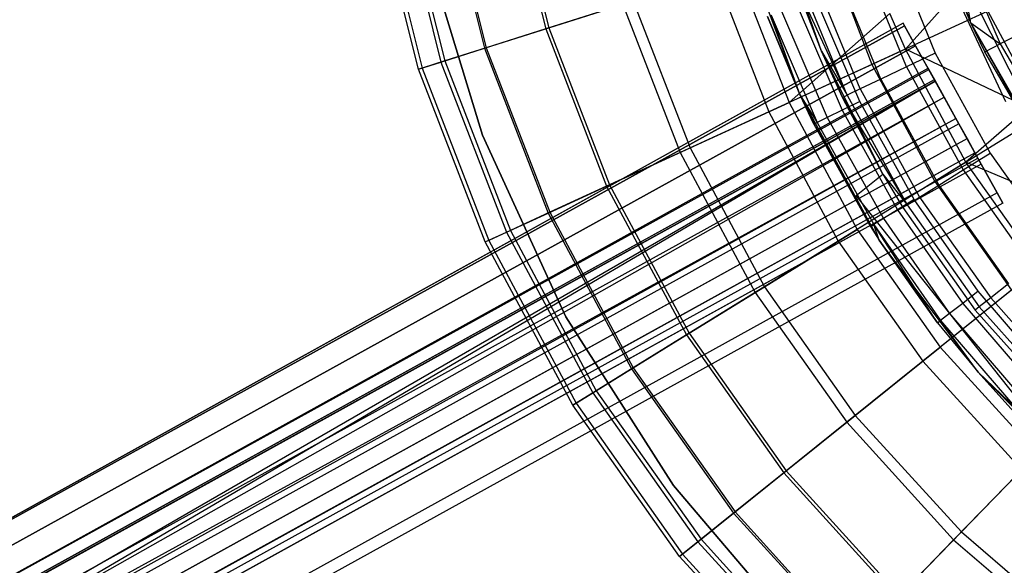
# Model space of a CAD drawing. Extents: x 0.1 to 26.5, y -19.1 to 0.
# Tile 45 of 256: x 9.7 to 11.7, y -13.6 to -12.6. Entities that reach past the tile are written whole.
import ezdxf

# ---------------------------------------------------------------- set-up
doc = ezdxf.new("R2010")
doc.units = 0
doc.header["$LTSCALE"] = 2.54
doc.layers.get('0').update_dxf_attribs({"linetype": 'CONTINUOUS'})

# ---------------------------------------------------------------- blocks, each defined once
blk = doc.blocks.new('7777_STL')
at = {"color": 0}
for p, q in [((10.6926, -12.2656, 36.3288), (10.7723, -12.5839, 36.3288)), ((10.6926, -12.2656, 36.3288), (10.7723, -12.5839, 36.3288)), ((10.6986, -12.2645, 33.7595), (10.7782, -12.5821, 33.7595)), ((10.6986, -12.2645, 33.7595), (10.7782, -12.5821, 33.7595)), ((10.5696, -12.2884, 34.1786), (10.6531, -12.6217, 34.1786)), ((10.5696, -12.2884, 34.1786), (10.6531, -12.6217, 34.1786)), ((10.5731, -12.2878, 36.0218), (10.6565, -12.6206, 36.0218)), ((10.5731, -12.2878, 36.0218), (10.6565, -12.6206, 36.0218)), ((11.5986, -12.5725, 31.7521), (11.489, -12.2713, 31.7521)), ((11.5986, -12.5725, 31.7521), (11.489, -12.2713, 31.7521)), ((10.4822, -12.3047, 34.6087), (10.5684, -12.6486, 34.6087)), ((10.4822, -12.3047, 34.6087), (10.5684, -12.6486, 34.6087)), ((10.4901, -12.3032, 35.7026), (10.576, -12.6462, 35.7026)), ((10.4901, -12.3032, 35.7026), (10.576, -12.6462, 35.7026)), ((10.5248, -12.6624, 35.0456), (10.4373, -12.313, 35.0456)), ((10.5248, -12.6624, 35.0456), (10.4373, -12.313, 35.0456)), ((10.4446, -12.3117, 35.3757), (10.5319, -12.6602, 35.3757)), ((10.4446, -12.3117, 35.3757), (10.5319, -12.6602, 35.3757)), ((11.3084, -12.6272, 28.8742), (11.2195, -12.3751, 28.8742)), ((11.3084, -12.6272, 28.8742), (11.2195, -12.3751, 28.8742)), ((10.5359, -12.4183, 28.8742), (10.6489, -12.7905, 28.8742)), ((10.6489, -12.7905, 28.4742), (10.5359, -12.4183, 28.4742)), ((10.5359, -12.4183, 28.8742), (10.6489, -12.7905, 28.8742)), ((10.6489, -12.7905, 28.4742), (10.5359, -12.4183, 28.4742)), ((11.2665, -12.713, 28.3783), (11.1543, -12.4122, 28.3783)), ((11.2665, -12.713, 28.3783), (11.1543, -12.4122, 28.3783)), ((11.3133, -12.4124, 37.1352), (11.4064, -12.6534, 37.1352)), ((11.3133, -12.4124, 37.1352), (11.4064, -12.6534, 37.1352)), ((11.5986, -12.5725, 27.2532), (11.5687, -12.4113, 27.0443)), ((11.5687, -12.4113, 27.0443), (11.6558, -12.6132, 27.0443)), ((11.5986, -12.5725, 27.2532), (11.5687, -12.4113, 27.0443)), ((11.5687, -12.4113, 27.0443), (11.6558, -12.6132, 27.0443)), ((11.4452, -12.4261, 29.6742), (11.5295, -12.6311, 29.6742)), ((11.4452, -12.4261, 29.6742), (11.5295, -12.6311, 29.6742)), ((11.5296, -12.4334, 28.4742), (11.666, -12.7254, 28.4742)), ((11.5296, -12.4334, 28.4742), (11.666, -12.7254, 28.4742)), ((11.5296, -12.4334, 29.6742), (11.666, -12.7254, 29.6742)), ((11.5296, -12.4334, 29.6742), (11.666, -12.7254, 29.6742)), ((11.5986, -12.5725, 27.2532), (11.5369, -12.4228, 27.2532)), ((11.5986, -12.5725, 31.7521), (11.5369, -12.4228, 27.2532)), ((11.5986, -12.5725, 27.2532), (11.5369, -12.4228, 27.2532)), ((11.5986, -12.5725, 31.7521), (11.5369, -12.4228, 27.2532)), ((11.4737, -12.6578, 29.6644), (11.3868, -12.4463, 29.6644)), ((11.4737, -12.6578, 29.6644), (11.3868, -12.4463, 29.6644)), ((11.103, -12.4791, 36.8894), (11.2059, -12.7453, 36.8894)), ((11.103, -12.4791, 36.8894), (11.2059, -12.7453, 36.8894)), ((11.1441, -12.466, 32.9707), (11.2451, -12.7274, 32.9707)), ((11.1441, -12.466, 32.9707), (11.2451, -12.7274, 32.9707)), ((11.3835, -12.7009, 29.5918), (11.2923, -12.4791, 29.5918)), ((11.3835, -12.7009, 29.5918), (11.2923, -12.4791, 29.5918)), ((11.4234, -12.6819, 29.636), (11.3341, -12.4646, 29.636)), ((11.4234, -12.6819, 29.636), (11.3341, -12.4646, 29.636)), ((11.3084, -12.6272, 28.8742), (11.2562, -12.4916, 29.4742)), ((11.3084, -12.6272, 28.8742), (11.2562, -12.4916, 29.4742)), ((11.3084, -12.6272, 29.4742), (11.2562, -12.4916, 29.4742)), ((11.2562, -12.4916, 29.4742), (11.3579, -12.7132, 29.536)), ((11.3084, -12.6272, 29.4742), (11.2562, -12.4916, 29.4742)), ((11.2562, -12.4916, 29.4742), (11.3579, -12.7132, 29.536)), ((11.3579, -12.7132, 29.536), (11.2655, -12.4884, 29.536)), ((11.3579, -12.7132, 29.536), (11.2655, -12.4884, 29.536)), ((11.5878, -12.4936, 32.37), (11.4713, -12.6236, 32.6088)), ((11.5878, -12.4936, 32.37), (11.4713, -12.6236, 32.6088)), ((11.5878, -12.4936, 32.37), (11.7103, -12.7372, 32.37)), ((11.5878, -12.4936, 32.37), (11.7103, -12.7372, 32.37)), ((10.9219, -12.5365, 36.6194), (10.7723, -12.5839, 36.3288)), ((10.9219, -12.5365, 36.6194), (10.7723, -12.5839, 36.3288)), ((10.7782, -12.5821, 33.7595), (10.9424, -12.53, 33.3555)), ((10.7782, -12.5821, 33.7595), (10.9424, -12.53, 33.3555)), ((10.9219, -12.5365, 36.6194), (11.0332, -12.8246, 36.6194)), ((10.9219, -12.5365, 36.6194), (11.0332, -12.8246, 36.6194)), ((10.9424, -12.53, 33.3555), (11.0528, -12.8156, 33.3555)), ((10.9424, -12.53, 33.3555), (11.0528, -12.8156, 33.3555)), ((11.3828, -12.7252, 25.3783), (11.297, -12.525, 25.3783)), ((11.3828, -12.7252, 25.3783), (11.297, -12.525, 25.3783)), ((11.2307, -12.5496, 25.4076), (11.3194, -12.7563, 25.4076)), ((11.2307, -12.5496, 25.4076), (11.3194, -12.7563, 25.4076)), ((11.4411, -12.5544, 32.6088), (11.2451, -12.7274, 32.9707)), ((11.4411, -12.5544, 32.6088), (11.2451, -12.7274, 32.9707)), ((11.2611, -12.5383, 25.386), (11.3485, -12.742, 25.386)), ((11.2611, -12.5383, 25.386), (11.3485, -12.742, 25.386)), ((11.6317, -12.5499, 37.3532), (11.4064, -12.6534, 37.1352)), ((11.6317, -12.5499, 37.3532), (11.4064, -12.6534, 37.1352)), ((11.4713, -12.6236, 32.6088), (11.4411, -12.5544, 32.6088)), ((11.4713, -12.6236, 32.6088), (11.4411, -12.5544, 32.6088)), ((11.6317, -12.5499, 37.3532), (11.7393, -12.7507, 37.3532)), ((11.6317, -12.5499, 37.3532), (11.7393, -12.7507, 37.3532)), ((11.467, -12.5727, 28.1833), (8.2243, -14.3721, 28.231)), ((11.467, -12.5727, 28.1833), (8.2243, -14.3721, 28.231)), ((11.467, -12.5727, 28.1833), (8.2399, -14.3636, 28.1353)), ((11.467, -12.5727, 28.1833), (8.2399, -14.3636, 28.1353)), ((11.2665, -12.713, 28.3783), (11.2032, -12.5598, 25.4783)), ((11.2032, -12.5598, 25.4783), (11.2665, -12.713, 25.4783)), ((11.2665, -12.713, 28.3783), (11.2032, -12.5598, 25.4783)), ((11.2032, -12.5598, 25.4783), (11.2665, -12.713, 25.4783)), ((11.2665, -12.713, 25.4783), (11.2103, -12.5571, 25.4401)), ((11.2103, -12.5571, 25.4401), (11.2999, -12.7659, 25.4401)), ((11.2665, -12.713, 25.4783), (11.2103, -12.5571, 25.4401)), ((11.2103, -12.5571, 25.4401), (11.2999, -12.7659, 25.4401)), ((11.4698, -12.5778, 28.1354), (11.467, -12.5727, 28.1833)), ((11.467, -12.5727, 28.1833), (11.4698, -12.5778, 28.2311)), ((11.467, -12.5727, 28.1833), (11.4698, -12.5778, 28.2311)), ((11.4698, -12.5778, 28.1354), (11.467, -12.5727, 28.1833)), ((11.6256, -12.6284, 27.2532), (11.5986, -12.5725, 27.2532)), ((11.5986, -12.5725, 27.2532), (11.6558, -12.6132, 27.0443)), ((11.5986, -12.5725, 27.2532), (11.6558, -12.6132, 27.0443)), ((11.6256, -12.6284, 27.2532), (11.5986, -12.5725, 27.2532)), ((11.6256, -12.6284, 27.2532), (11.5986, -12.5725, 31.7521)), ((11.5986, -12.5725, 31.7521), (11.5986, -12.5725, 27.2532)), ((11.6256, -12.6284, 27.2532), (11.5986, -12.5725, 31.7521)), ((11.738, -12.822, 27.2532), (11.5986, -12.5725, 31.7521)), ((11.738, -12.822, 27.2532), (11.5986, -12.5725, 31.7521)), ((11.7575, -12.8509, 31.7521), (11.5986, -12.5725, 31.7521)), ((11.5986, -12.5725, 31.7521), (11.5986, -12.5725, 27.2532)), ((11.7575, -12.8509, 31.7521), (11.5986, -12.5725, 31.7521)), ((11.4698, -12.5778, 28.2311), (8.2243, -14.3721, 28.231)), ((11.4698, -12.5778, 28.2311), (8.2243, -14.3721, 28.231)), ((8.2399, -14.3636, 28.1353), (11.4698, -12.5778, 28.1354)), ((8.2399, -14.3636, 28.1353), (11.4698, -12.5778, 28.1354)), ((10.6531, -12.6217, 34.1786), (10.7782, -12.5821, 33.7595)), ((10.6531, -12.6217, 34.1786), (10.7782, -12.5821, 33.7595)), ((10.7723, -12.5839, 36.3288), (10.6565, -12.6206, 36.0218)), ((10.7723, -12.5839, 36.3288), (10.6565, -12.6206, 36.0218)), ((10.7723, -12.5839, 36.3288), (10.8906, -12.89, 36.3288)), ((10.7723, -12.5839, 36.3288), (10.8906, -12.89, 36.3288)), ((10.7782, -12.5821, 33.7595), (10.8962, -12.8875, 33.7595)), ((10.7782, -12.5821, 33.7595), (10.8962, -12.8875, 33.7595)), ((11.4913, -12.6167, 28.0507), (11.4698, -12.5778, 28.1354)), ((11.4698, -12.5778, 28.2311), (11.4913, -12.6167, 28.3159)), ((11.4698, -12.5778, 28.2311), (11.4913, -12.6167, 28.3159)), ((11.4913, -12.6167, 28.0507), (11.4698, -12.5778, 28.1354)), ((11.7066, -12.5876, 26.8404), (11.6558, -12.6132, 27.0443)), ((11.7066, -12.5876, 26.8404), (11.6558, -12.6132, 27.0443)), ((11.6256, -12.6284, 27.2532), (11.6558, -12.6132, 27.0443)), ((11.6256, -12.6284, 27.2532), (11.6558, -12.6132, 27.0443)), ((11.6558, -12.6132, 27.0443), (11.7662, -12.8033, 27.0443)), ((11.6558, -12.6132, 27.0443), (11.7662, -12.8033, 27.0443)), ((11.4913, -12.6167, 28.3159), (8.232, -14.4186, 28.3158)), ((11.4913, -12.6167, 28.3159), (8.232, -14.4186, 28.3158)), ((8.2751, -14.3951, 28.0505), (11.4913, -12.6167, 28.0507)), ((8.2751, -14.3951, 28.0505), (11.4913, -12.6167, 28.0507)), ((10.5684, -12.6486, 34.6087), (10.6531, -12.6217, 34.1786)), ((10.5684, -12.6486, 34.6087), (10.6531, -12.6217, 34.1786)), ((10.6565, -12.6206, 36.0218), (10.576, -12.6462, 35.7026)), ((10.6565, -12.6206, 36.0218), (10.576, -12.6462, 35.7026)), ((10.6531, -12.6217, 34.1786), (10.7769, -12.9422, 34.1786)), ((10.6531, -12.6217, 34.1786), (10.7769, -12.9422, 34.1786)), ((10.6565, -12.6206, 36.0218), (10.7801, -12.9407, 36.0218)), ((10.6565, -12.6206, 36.0218), (10.7801, -12.9407, 36.0218)), ((11.4713, -12.6236, 32.6088), (11.2451, -12.7274, 32.9707)), ((11.4713, -12.6236, 32.6088), (11.2451, -12.7274, 32.9707)), ((11.4276, -12.8665, 28.8742), (11.3084, -12.6272, 28.8742)), ((11.3084, -12.6272, 28.8742), (11.3084, -12.6272, 29.4742)), ((11.3084, -12.6272, 28.8742), (11.3084, -12.6272, 29.4742)), ((11.3084, -12.6272, 28.8742), (11.349, -12.7174, 29.4742)), ((11.349, -12.7174, 29.4742), (11.3084, -12.6272, 29.4742)), ((11.3084, -12.6272, 28.8742), (11.349, -12.7174, 29.4742)), ((11.4276, -12.8665, 28.8742), (11.3084, -12.6272, 28.8742)), ((11.3084, -12.6272, 29.4742), (11.3579, -12.7132, 29.536)), ((11.3084, -12.6272, 29.4742), (11.3579, -12.7132, 29.536)), ((11.349, -12.7174, 29.4742), (11.3084, -12.6272, 29.4742)), ((11.5891, -12.8435, 32.6088), (11.4713, -12.6236, 32.6088)), ((11.7103, -12.7372, 32.37), (11.4713, -12.6236, 32.6088)), ((11.5891, -12.8435, 32.6088), (11.4713, -12.6236, 32.6088)), ((11.7103, -12.7372, 32.37), (11.4713, -12.6236, 32.6088)), ((11.5295, -12.6311, 29.6742), (11.4737, -12.6578, 29.6644)), ((11.5295, -12.6311, 29.6742), (11.4737, -12.6578, 29.6644)), ((11.5295, -12.6857, 27.9963), (11.4913, -12.6167, 28.0507)), ((11.4913, -12.6167, 28.3159), (11.5295, -12.6857, 28.3703)), ((11.4913, -12.6167, 28.3159), (11.5295, -12.6857, 28.3703)), ((11.5295, -12.6857, 27.9963), (11.4913, -12.6167, 28.0507)), ((11.5295, -12.6311, 29.6742), (11.6362, -12.8255, 29.6742)), ((11.5295, -12.6311, 29.6742), (11.6362, -12.8255, 29.6742)), ((11.738, -12.822, 27.2532), (11.6256, -12.6284, 27.2532)), ((11.738, -12.822, 27.2532), (11.6256, -12.6284, 27.2532)), ((10.5248, -12.6624, 35.0456), (10.5684, -12.6486, 34.6087)), ((10.5248, -12.6624, 35.0456), (10.5684, -12.6486, 34.6087)), ((10.576, -12.6462, 35.7026), (10.5319, -12.6602, 35.3757)), ((10.576, -12.6462, 35.7026), (10.5319, -12.6602, 35.3757)), ((10.5684, -12.6486, 34.6087), (10.6961, -12.9793, 34.6087)), ((10.5684, -12.6486, 34.6087), (10.6961, -12.9793, 34.6087)), ((10.576, -12.6462, 35.7026), (10.7034, -12.976, 35.7026)), ((10.576, -12.6462, 35.7026), (10.7034, -12.976, 35.7026)), ((8.275, -14.4551, 28.2071), (11.5154, -12.6602, 28.1833)), ((8.275, -14.4551, 28.2071), (11.5154, -12.6602, 28.1833)), ((8.275, -14.4551, 28.2071), (11.5168, -12.6628, 28.2072)), ((8.275, -14.4551, 28.2071), (11.5168, -12.6628, 28.2072)), ((8.2828, -14.4508, 28.1593), (11.5154, -12.6602, 28.1833)), ((8.2828, -14.4508, 28.1593), (11.5154, -12.6602, 28.1833)), ((8.2828, -14.4508, 28.1593), (11.5168, -12.6628, 28.1593)), ((8.2828, -14.4508, 28.1593), (11.5168, -12.6628, 28.1593)), ((10.5319, -12.6602, 35.3757), (10.5248, -12.6624, 35.0456)), ((10.5319, -12.6602, 35.3757), (10.5248, -12.6624, 35.0456)), ((10.6546, -12.9983, 35.0456), (10.5248, -12.6624, 35.0456)), ((10.6546, -12.9983, 35.0456), (10.5248, -12.6624, 35.0456)), ((10.5319, -12.6602, 35.3757), (10.6613, -12.9953, 35.3757)), ((10.5319, -12.6602, 35.3757), (10.6613, -12.9953, 35.3757)), ((11.4064, -12.6534, 37.1352), (11.2059, -12.7453, 36.8894)), ((11.4064, -12.6534, 37.1352), (11.2059, -12.7453, 36.8894)), ((11.4064, -12.6534, 37.1352), (11.5283, -12.8811, 37.1352)), ((11.4064, -12.6534, 37.1352), (11.5283, -12.8811, 37.1352)), ((11.4737, -12.6578, 29.6644), (11.4234, -12.6819, 29.636)), ((11.4737, -12.6578, 29.6644), (11.4234, -12.6819, 29.636)), ((11.4737, -12.6578, 29.6644), (11.5838, -12.8582, 29.6644)), ((11.4737, -12.6578, 29.6644), (11.5838, -12.8582, 29.6644)), ((11.5168, -12.6628, 28.2072), (11.5154, -12.6602, 28.1833)), ((11.5154, -12.6602, 28.1833), (11.5168, -12.6628, 28.1593)), ((11.5168, -12.6628, 28.2072), (11.5154, -12.6602, 28.1833)), ((11.5154, -12.6602, 28.1833), (11.5168, -12.6628, 28.1593)), ((11.5276, -12.6822, 28.2496), (11.5168, -12.6628, 28.2072)), ((11.5168, -12.6628, 28.1593), (11.5276, -12.6822, 28.117)), ((11.5276, -12.6822, 28.2496), (11.5168, -12.6628, 28.2072)), ((11.5168, -12.6628, 28.1593), (11.5276, -12.6822, 28.117)), ((11.5295, -12.6857, 28.3703), (8.2612, -14.4925, 28.3702)), ((11.5295, -12.6857, 28.3703), (8.2612, -14.4925, 28.3702)), ((8.2789, -14.4783, 28.2495), (11.5276, -12.6822, 28.2496)), ((8.2789, -14.4783, 28.2495), (11.5276, -12.6822, 28.2496)), ((8.3004, -14.4665, 28.1169), (11.5276, -12.6822, 28.117)), ((8.3004, -14.4665, 28.1169), (11.5276, -12.6822, 28.117)), ((8.3219, -14.4592, 27.9962), (11.5295, -12.6857, 27.9963)), ((8.3219, -14.4592, 27.9962), (11.5295, -12.6857, 27.9963)), ((8.3571, -14.5184, 27.9833), (11.5295, -12.6857, 27.9963)), ((8.3571, -14.5184, 27.9833), (11.5295, -12.6857, 27.9963)), ((11.5295, -12.6857, 27.9963), (8.3695, -14.5415, 27.9848)), ((11.5295, -12.6857, 27.9963), (8.3695, -14.5415, 27.9848)), ((11.4234, -12.6819, 29.636), (11.3835, -12.7009, 29.5918)), ((11.4234, -12.6819, 29.636), (11.3835, -12.7009, 29.5918)), ((11.4234, -12.6819, 29.636), (11.5365, -12.8878, 29.636)), ((11.4234, -12.6819, 29.636), (11.5365, -12.8878, 29.636)), ((11.5466, -12.7167, 28.2768), (11.5276, -12.6822, 28.2496)), ((11.5276, -12.6822, 28.117), (11.5466, -12.7167, 28.0898)), ((11.5466, -12.7167, 28.2768), (11.5276, -12.6822, 28.2496)), ((11.5276, -12.6822, 28.117), (11.5466, -12.7167, 28.0898)), ((11.5754, -12.7688, 27.9847), (11.5295, -12.6857, 27.9963)), ((11.5295, -12.6857, 28.3703), (11.5754, -12.7688, 28.3818)), ((11.5754, -12.7688, 27.9847), (11.5295, -12.6857, 27.9963)), ((11.5295, -12.6857, 28.3703), (11.5754, -12.7688, 28.3818)), ((11.3835, -12.7009, 29.5918), (11.3579, -12.7132, 29.536)), ((11.3835, -12.7009, 29.5918), (11.3579, -12.7132, 29.536)), ((11.3835, -12.7009, 29.5918), (11.4989, -12.9112, 29.5918)), ((11.3835, -12.7009, 29.5918), (11.4989, -12.9112, 29.5918)), ((8.2935, -14.5152, 28.2768), (11.5466, -12.7167, 28.2768)), ((8.2935, -14.5152, 28.2768), (11.5466, -12.7167, 28.2768)), ((8.31, -14.5478, 28.2833), (11.5466, -12.7167, 28.2768)), ((8.31, -14.5478, 28.2833), (11.5466, -12.7167, 28.2768)), ((8.3238, -14.4986, 28.0898), (11.5466, -12.7167, 28.0898)), ((8.3238, -14.4986, 28.0898), (11.5466, -12.7167, 28.0898)), ((11.0528, -12.8156, 33.3555), (11.2451, -12.7274, 32.9707)), ((11.0528, -12.8156, 33.3555), (11.2451, -12.7274, 32.9707)), ((11.2451, -12.7274, 32.9707), (11.3774, -12.9743, 32.9707)), ((11.2451, -12.7274, 32.9707), (11.3774, -12.9743, 32.9707)), ((11.2665, -12.713, 25.4783), (11.2665, -12.713, 28.3783)), ((11.2665, -12.713, 25.4783), (11.2931, -12.7692, 25.4783)), ((11.2931, -12.7692, 25.4783), (11.2665, -12.713, 28.3783)), ((11.2665, -12.713, 25.4783), (11.2665, -12.713, 28.3783)), ((11.2931, -12.7692, 25.4783), (11.2665, -12.713, 28.3783)), ((11.4037, -12.9685, 25.4783), (11.2665, -12.713, 28.3783)), ((11.4037, -12.9685, 25.4783), (11.2665, -12.713, 28.3783)), ((11.4203, -12.9948, 28.3783), (11.2665, -12.713, 28.3783)), ((11.4203, -12.9948, 28.3783), (11.2665, -12.713, 28.3783)), ((11.2665, -12.713, 25.4783), (11.2931, -12.7692, 25.4783)), ((11.2665, -12.713, 25.4783), (11.2999, -12.7659, 25.4401)), ((11.2665, -12.713, 25.4783), (11.2999, -12.7659, 25.4401)), ((11.3828, -12.7252, 25.3783), (11.3485, -12.742, 25.386)), ((11.3828, -12.7252, 25.3783), (11.3485, -12.742, 25.386)), ((11.349, -12.7174, 29.4742), (11.3579, -12.7132, 29.536)), ((11.349, -12.7174, 29.4742), (11.3579, -12.7132, 29.536)), ((11.4276, -12.8665, 28.8742), (11.349, -12.7174, 29.4742)), ((11.4276, -12.8665, 28.8742), (11.349, -12.7174, 29.4742)), ((11.4276, -12.8665, 29.4742), (11.349, -12.7174, 29.4742)), ((11.349, -12.7174, 29.4742), (11.4748, -12.9262, 29.536)), ((11.349, -12.7174, 29.4742), (11.4748, -12.9262, 29.536)), ((11.4276, -12.8665, 29.4742), (11.349, -12.7174, 29.4742)), ((11.3579, -12.7132, 29.536), (11.4748, -12.9262, 29.536)), ((11.3579, -12.7132, 29.536), (11.4748, -12.9262, 29.536)), ((11.4885, -12.9156, 25.3783), (11.3828, -12.7252, 25.3783)), ((11.4885, -12.9156, 25.3783), (11.3828, -12.7252, 25.3783)), ((11.5696, -12.7583, 28.2826), (11.5466, -12.7167, 28.2768)), ((11.5466, -12.7167, 28.0898), (11.5696, -12.7583, 28.084)), ((11.5466, -12.7167, 28.0898), (11.5696, -12.7583, 28.084)), ((11.5696, -12.7583, 28.2826), (11.5466, -12.7167, 28.2768)), ((11.2059, -12.7453, 36.8894), (11.0332, -12.8246, 36.6194)), ((11.2059, -12.7453, 36.8894), (11.0332, -12.8246, 36.6194)), ((11.2059, -12.7453, 36.8894), (11.3407, -12.997, 36.8894)), ((11.2059, -12.7453, 36.8894), (11.3407, -12.997, 36.8894)), ((11.3485, -12.742, 25.386), (11.3194, -12.7563, 25.4076)), ((11.3485, -12.742, 25.386), (11.3194, -12.7563, 25.4076)), ((11.3485, -12.742, 25.386), (11.4561, -12.9359, 25.386)), ((11.3485, -12.742, 25.386), (11.4561, -12.9359, 25.386)), ((11.7103, -12.7372, 32.37), (11.5891, -12.8435, 32.6088)), ((11.7103, -12.7372, 32.37), (11.5891, -12.8435, 32.6088)), ((8.31, -14.5478, 28.2833), (11.5696, -12.7583, 28.2826)), ((8.31, -14.5478, 28.2833), (11.5696, -12.7583, 28.2826)), ((8.3154, -14.5574, 28.2826), (11.5696, -12.7583, 28.2826)), ((8.3154, -14.5574, 28.2826), (11.5696, -12.7583, 28.2826)), ((8.3476, -14.5397, 28.084), (11.5696, -12.7583, 28.084)), ((8.3476, -14.5397, 28.084), (11.5696, -12.7583, 28.084)), ((11.2931, -12.7692, 25.4783), (11.2999, -12.7659, 25.4401)), ((11.2931, -12.7692, 25.4783), (11.2999, -12.7659, 25.4401)), ((11.3194, -12.7563, 25.4076), (11.2999, -12.7659, 25.4401)), ((11.3194, -12.7563, 25.4076), (11.2999, -12.7659, 25.4401)), ((11.2999, -12.7659, 25.4401), (11.4101, -12.9645, 25.4401)), ((11.2999, -12.7659, 25.4401), (11.4101, -12.9645, 25.4401)), ((11.3194, -12.7563, 25.4076), (11.4285, -12.953, 25.4076)), ((11.3194, -12.7563, 25.4076), (11.4285, -12.953, 25.4076)), ((11.7393, -12.7507, 37.3532), (11.5283, -12.8811, 37.1352)), ((11.7393, -12.7507, 37.3532), (11.5283, -12.8811, 37.1352)), ((11.5913, -12.7975, 28.2656), (11.5696, -12.7583, 28.2826)), ((11.5696, -12.7583, 28.084), (11.5913, -12.7975, 28.101)), ((11.5696, -12.7583, 28.084), (11.5913, -12.7975, 28.101)), ((11.5913, -12.7975, 28.2656), (11.5696, -12.7583, 28.2826)), ((11.5754, -12.7688, 28.3818), (8.3051, -14.5768, 28.3818)), ((11.5754, -12.7688, 28.3818), (8.3051, -14.5768, 28.3818)), ((11.5754, -12.7688, 27.9847), (8.3695, -14.5415, 27.9848)), ((11.5754, -12.7688, 27.9847), (8.3695, -14.5415, 27.9848)), ((11.2931, -12.7692, 25.4783), (11.4037, -12.9685, 25.4783)), ((11.2931, -12.7692, 25.4783), (11.4037, -12.9685, 25.4783)), ((11.5754, -12.7688, 28.3818), (11.6187, -12.8472, 28.3479)), ((11.6187, -12.8472, 28.0187), (11.5754, -12.7688, 27.9847)), ((11.6187, -12.8472, 28.0187), (11.5754, -12.7688, 27.9847)), ((11.5754, -12.7688, 28.3818), (11.6187, -12.8472, 28.3479)), ((8.3398, -14.5951, 28.2656), (11.5913, -12.7975, 28.2656)), ((8.3398, -14.5951, 28.2656), (11.5913, -12.7975, 28.2656)), ((8.3665, -14.5804, 28.101), (11.5913, -12.7975, 28.101)), ((8.3665, -14.5804, 28.101), (11.5913, -12.7975, 28.101)), ((10.6489, -12.7905, 28.8742), (10.8115, -13.1438, 28.8742)), ((10.8115, -13.1438, 28.4742), (10.6489, -12.7905, 28.4742)), ((10.6489, -12.7905, 28.8742), (10.8115, -13.1438, 28.8742)), ((10.6489, -12.7905, 28.8742), (10.6489, -12.7905, 28.4742)), ((10.8115, -13.1438, 28.4742), (10.6489, -12.7905, 28.4742)), ((10.6489, -12.7905, 28.8742), (10.6489, -12.7905, 28.4742)), ((11.6066, -12.8252, 28.2298), (11.5913, -12.7975, 28.2656)), ((11.5913, -12.7975, 28.101), (11.6066, -12.8252, 28.1368)), ((11.5913, -12.7975, 28.101), (11.6066, -12.8252, 28.1368)), ((11.6066, -12.8252, 28.2298), (11.5913, -12.7975, 28.2656)), ((11.0332, -12.8246, 36.6194), (10.8906, -12.89, 36.3288)), ((11.0332, -12.8246, 36.6194), (10.8906, -12.89, 36.3288)), ((10.8962, -12.8875, 33.7595), (11.0528, -12.8156, 33.3555)), ((10.8962, -12.8875, 33.7595), (11.0528, -12.8156, 33.3555)), ((11.0332, -12.8246, 36.6194), (11.179, -13.0969, 36.6194)), ((11.0332, -12.8246, 36.6194), (11.179, -13.0969, 36.6194)), ((11.0528, -12.8156, 33.3555), (11.1974, -13.0855, 33.3555)), ((11.0528, -12.8156, 33.3555), (11.1974, -13.0855, 33.3555)), ((8.3609, -14.6197, 28.2298), (11.6066, -12.8252, 28.2298)), ((8.3609, -14.6197, 28.2298), (11.6066, -12.8252, 28.2298)), ((8.3739, -14.6256, 28.1833), (11.6122, -12.8353, 28.1833)), ((8.3739, -14.6256, 28.1833), (11.6122, -12.8353, 28.1833)), ((8.3759, -14.6114, 28.1369), (11.6066, -12.8252, 28.1368)), ((8.3759, -14.6114, 28.1369), (11.6066, -12.8252, 28.1368)), ((11.5891, -12.8435, 32.6088), (11.3774, -12.9743, 32.9707)), ((11.5891, -12.8435, 32.6088), (11.3774, -12.9743, 32.9707)), ((11.5838, -12.8582, 29.6644), (11.6362, -12.8255, 29.6742)), ((11.5838, -12.8582, 29.6644), (11.6362, -12.8255, 29.6742)), ((11.7331, -13.0473, 32.6088), (11.5891, -12.8435, 32.6088)), ((11.867, -12.9603, 32.37), (11.5891, -12.8435, 32.6088)), ((11.7331, -13.0473, 32.6088), (11.5891, -12.8435, 32.6088)), ((11.867, -12.9603, 32.37), (11.5891, -12.8435, 32.6088)), ((11.6122, -12.8353, 28.1833), (11.6066, -12.8252, 28.2298)), ((11.6066, -12.8252, 28.1368), (11.6122, -12.8353, 28.1833)), ((11.6066, -12.8252, 28.1368), (11.6122, -12.8353, 28.1833)), ((11.6122, -12.8353, 28.1833), (11.6066, -12.8252, 28.2298)), ((11.6362, -12.8255, 29.6742), (11.764, -13.0067, 29.6742)), ((11.6362, -12.8255, 29.6742), (11.764, -13.0067, 29.6742)), ((11.6187, -12.8472, 28.3479), (8.3538, -14.6522, 28.348)), ((11.6187, -12.8472, 28.3479), (8.3538, -14.6522, 28.348)), ((11.6187, -12.8472, 28.0187), (8.4072, -14.6229, 28.0188)), ((11.6187, -12.8472, 28.0187), (8.4072, -14.6229, 28.0188)), ((11.5365, -12.8878, 29.636), (11.5838, -12.8582, 29.6644)), ((11.5365, -12.8878, 29.636), (11.5838, -12.8582, 29.6644)), ((11.5838, -12.8582, 29.6644), (11.7155, -13.0451, 29.6644)), ((11.5838, -12.8582, 29.6644), (11.7155, -13.0451, 29.6644)), ((11.6187, -12.8472, 28.3479), (11.6495, -12.9027, 28.2762)), ((11.6495, -12.9027, 28.0903), (11.6187, -12.8472, 28.0187)), ((11.6495, -12.9027, 28.0903), (11.6187, -12.8472, 28.0187)), ((11.6187, -12.8472, 28.3479), (11.6495, -12.9027, 28.2762)), ((11.5283, -12.8811, 37.1352), (11.3407, -12.997, 36.8894)), ((11.5283, -12.8811, 37.1352), (11.3407, -12.997, 36.8894)), ((11.3755, -12.9078, 28.8742), (11.4276, -12.8665, 28.8742)), ((11.3755, -12.9078, 28.8742), (11.4276, -12.8665, 28.8742)), ((11.3755, -12.9078, 29.4742), (11.4276, -12.8665, 29.4742)), ((11.3755, -12.9078, 29.4742), (11.4276, -12.8665, 29.4742)), ((11.4276, -12.8665, 28.8742), (11.4276, -12.8665, 29.4742)), ((11.4276, -12.8665, 29.4742), (11.4748, -12.9262, 29.536)), ((11.4276, -12.8665, 29.4742), (11.4748, -12.9262, 29.536)), ((11.4276, -12.8665, 29.4742), (11.4665, -12.9314, 29.4742)), ((11.4276, -12.8665, 28.8742), (11.4276, -12.8665, 29.4742)), ((11.4276, -12.8665, 29.4742), (11.4665, -12.9314, 29.4742)), ((11.5283, -12.8811, 37.1352), (11.6774, -13.092, 37.1352)), ((11.5283, -12.8811, 37.1352), (11.6774, -13.092, 37.1352)), ((10.7769, -12.9422, 34.1786), (10.8962, -12.8875, 33.7595)), ((10.7769, -12.9422, 34.1786), (10.8962, -12.8875, 33.7595)), ((10.8906, -12.89, 36.3288), (10.7801, -12.9407, 36.0218)), ((10.8906, -12.89, 36.3288), (10.7801, -12.9407, 36.0218)), ((10.8906, -12.89, 36.3288), (11.0456, -13.1793, 36.3288)), ((10.8906, -12.89, 36.3288), (11.0456, -13.1793, 36.3288)), ((10.8962, -12.8875, 33.7595), (11.0508, -13.1761, 33.7595)), ((10.8962, -12.8875, 33.7595), (11.0508, -13.1761, 33.7595)), ((11.4989, -12.9112, 29.5918), (11.5365, -12.8878, 29.636)), ((11.4989, -12.9112, 29.5918), (11.5365, -12.8878, 29.636)), ((11.5365, -12.8878, 29.636), (11.6718, -13.0797, 29.636)), ((11.5365, -12.8878, 29.636), (11.6718, -13.0797, 29.636)), ((11.6495, -12.9027, 28.2762), (8.396, -14.7014, 28.2763)), ((11.6495, -12.9027, 28.2762), (8.396, -14.7014, 28.2763)), ((11.6495, -12.9027, 28.0903), (8.4262, -14.6849, 28.0905)), ((11.6495, -12.9027, 28.0903), (8.4262, -14.6849, 28.0905)), ((11.7716, -13.4075, 28.8742), (11.3755, -12.9078, 28.8742)), ((11.3755, -12.9078, 28.8742), (11.3755, -12.9078, 29.4742)), ((11.7716, -13.4075, 29.4742), (11.3755, -12.9078, 29.4742)), ((11.3755, -12.9078, 28.8742), (11.3755, -12.9078, 29.4742)), ((11.7716, -13.4075, 28.8742), (11.3755, -12.9078, 28.8742)), ((11.7716, -13.4075, 29.4742), (11.3755, -12.9078, 29.4742)), ((11.4885, -12.9156, 25.3783), (11.4561, -12.9359, 25.386)), ((11.4885, -12.9156, 25.3783), (11.4561, -12.9359, 25.386)), ((11.4748, -12.9262, 29.536), (11.4989, -12.9112, 29.5918)), ((11.4748, -12.9262, 29.536), (11.4989, -12.9112, 29.5918)), ((11.613, -13.0944, 25.3783), (11.4885, -12.9156, 25.3783)), ((11.613, -13.0944, 25.3783), (11.4885, -12.9156, 25.3783)), ((11.4989, -12.9112, 29.5918), (11.6372, -13.1072, 29.5918)), ((11.4989, -12.9112, 29.5918), (11.6372, -13.1072, 29.5918)), ((11.6495, -12.9027, 28.2762), (11.6605, -12.9228, 28.1833)), ((11.6605, -12.9228, 28.1833), (11.6495, -12.9027, 28.0903)), ((11.6605, -12.9228, 28.1833), (11.6495, -12.9027, 28.0903)), ((11.6495, -12.9027, 28.2762), (11.6605, -12.9228, 28.1833)), ((11.6605, -12.9228, 28.1833), (8.4221, -14.7132, 28.1834)), ((11.6605, -12.9228, 28.1833), (8.4221, -14.7132, 28.1834)), ((11.4561, -12.9359, 25.386), (11.4285, -12.953, 25.4076)), ((11.4561, -12.9359, 25.386), (11.4285, -12.953, 25.4076)), ((11.4561, -12.9359, 25.386), (11.5827, -13.1178, 25.386)), ((11.4561, -12.9359, 25.386), (11.5827, -13.1178, 25.386)), ((11.4748, -12.9262, 29.536), (11.4665, -12.9314, 29.4742)), ((11.4748, -12.9262, 29.536), (11.4665, -12.9314, 29.4742)), ((11.4665, -12.9314, 29.4742), (11.6072, -13.1309, 29.4742)), ((11.4665, -12.9314, 29.4742), (11.6072, -13.1309, 29.4742)), ((11.4748, -12.9262, 29.536), (11.6149, -13.1248, 29.536)), ((11.4748, -12.9262, 29.536), (11.6149, -13.1248, 29.536)), ((10.6961, -12.9793, 34.6087), (10.7769, -12.9422, 34.1786)), ((10.6961, -12.9793, 34.6087), (10.7769, -12.9422, 34.1786)), ((10.7801, -12.9407, 36.0218), (10.7034, -12.976, 35.7026)), ((10.7801, -12.9407, 36.0218), (10.7034, -12.976, 35.7026)), ((10.7769, -12.9422, 34.1786), (10.9392, -13.2451, 34.1786)), ((10.7769, -12.9422, 34.1786), (10.9392, -13.2451, 34.1786)), ((10.7801, -12.9407, 36.0218), (10.9422, -13.2432, 36.0218)), ((10.7801, -12.9407, 36.0218), (10.9422, -13.2432, 36.0218)), ((11.4285, -12.953, 25.4076), (11.4101, -12.9645, 25.4401)), ((11.4285, -12.953, 25.4076), (11.4101, -12.9645, 25.4401)), ((11.4285, -12.953, 25.4076), (11.557, -13.1376, 25.4076)), ((11.4285, -12.953, 25.4076), (11.557, -13.1376, 25.4076)), ((10.7034, -12.976, 35.7026), (10.6613, -12.9953, 35.3757)), ((10.7034, -12.976, 35.7026), (10.6613, -12.9953, 35.3757)), ((10.7034, -12.976, 35.7026), (10.8703, -13.2876, 35.7026)), ((10.7034, -12.976, 35.7026), (10.8703, -13.2876, 35.7026)), ((11.1974, -13.0855, 33.3555), (11.3774, -12.9743, 32.9707)), ((11.1974, -13.0855, 33.3555), (11.3774, -12.9743, 32.9707)), ((11.3774, -12.9743, 32.9707), (11.539, -13.2031, 32.9707)), ((11.3774, -12.9743, 32.9707), (11.539, -13.2031, 32.9707)), ((11.4037, -12.9685, 25.4783), (11.4101, -12.9645, 25.4401)), ((11.4037, -12.9685, 25.4783), (11.4101, -12.9645, 25.4401)), ((11.4037, -12.9685, 25.4783), (11.4203, -12.9948, 28.3783)), ((11.4037, -12.9685, 25.4783), (11.4203, -12.9948, 25.4783)), ((11.4037, -12.9685, 25.4783), (11.4203, -12.9948, 28.3783)), ((11.4037, -12.9685, 25.4783), (11.4203, -12.9948, 25.4783)), ((11.5339, -13.1556, 25.4783), (11.4101, -12.9645, 25.4401)), ((11.4101, -12.9645, 25.4401), (11.5399, -13.1509, 25.4401)), ((11.5339, -13.1556, 25.4783), (11.4101, -12.9645, 25.4401)), ((11.4203, -12.9948, 25.4783), (11.4101, -12.9645, 25.4401)), ((11.4203, -12.9948, 25.4783), (11.4101, -12.9645, 25.4401)), ((11.4101, -12.9645, 25.4401), (11.5399, -13.1509, 25.4401)), ((10.6546, -12.9983, 35.0456), (10.6961, -12.9793, 34.6087)), ((10.6546, -12.9983, 35.0456), (10.6961, -12.9793, 34.6087)), ((10.6613, -12.9953, 35.3757), (10.6546, -12.9983, 35.0456)), ((10.6613, -12.9953, 35.3757), (10.6546, -12.9983, 35.0456)), ((10.6613, -12.9953, 35.3757), (10.831, -13.3119, 35.3757)), ((10.6613, -12.9953, 35.3757), (10.831, -13.3119, 35.3757)), ((10.6961, -12.9793, 34.6087), (10.8635, -13.2918, 34.6087)), ((10.6961, -12.9793, 34.6087), (10.8635, -13.2918, 34.6087)), ((11.3407, -12.997, 36.8894), (11.179, -13.0969, 36.6194)), ((11.3407, -12.997, 36.8894), (11.179, -13.0969, 36.6194)), ((11.3407, -12.997, 36.8894), (11.5054, -13.2301, 36.8894)), ((11.3407, -12.997, 36.8894), (11.5054, -13.2301, 36.8894)), ((11.4203, -12.9948, 25.4783), (11.4203, -12.9948, 28.3783)), ((11.4203, -12.9948, 25.4783), (11.4203, -12.9948, 28.3783)), ((11.4203, -12.9948, 25.4783), (11.5339, -13.1556, 25.4783)), ((11.5339, -13.1556, 25.4783), (11.4203, -12.9948, 28.3783)), ((11.5339, -13.1556, 25.4783), (11.4203, -12.9948, 28.3783)), ((11.6127, -13.2518, 28.3783), (11.4203, -12.9948, 28.3783)), ((11.6127, -13.2518, 28.3783), (11.4203, -12.9948, 28.3783)), ((11.4203, -12.9948, 25.4783), (11.5339, -13.1556, 25.4783)), ((10.8247, -13.3158, 35.0456), (10.6546, -12.9983, 35.0456)), ((10.8247, -13.3158, 35.0456), (10.6546, -12.9983, 35.0456)), ((11.7331, -13.0473, 32.6088), (11.539, -13.2031, 32.9707)), ((11.7331, -13.0473, 32.6088), (11.539, -13.2031, 32.9707)), ((11.0508, -13.1761, 33.7595), (11.1974, -13.0855, 33.3555)), ((11.0508, -13.1761, 33.7595), (11.1974, -13.0855, 33.3555)), ((11.1974, -13.0855, 33.3555), (11.374, -13.3356, 33.3555)), ((11.1974, -13.0855, 33.3555), (11.374, -13.3356, 33.3555)), ((11.6774, -13.092, 37.1352), (11.5054, -13.2301, 36.8894)), ((11.6774, -13.092, 37.1352), (11.5054, -13.2301, 36.8894)), ((11.6718, -13.0797, 29.636), (11.6372, -13.1072, 29.5918)), ((11.6718, -13.0797, 29.636), (11.6372, -13.1072, 29.5918)), ((11.179, -13.0969, 36.6194), (11.0456, -13.1793, 36.3288)), ((11.179, -13.0969, 36.6194), (11.0456, -13.1793, 36.3288)), ((11.179, -13.0969, 36.6194), (11.3572, -13.3491, 36.6194)), ((11.179, -13.0969, 36.6194), (11.3572, -13.3491, 36.6194)), ((11.613, -13.0944, 25.3783), (11.5827, -13.1178, 25.386)), ((11.613, -13.0944, 25.3783), (11.5827, -13.1178, 25.386)), ((11.7548, -13.2596, 25.3783), (11.613, -13.0944, 25.3783)), ((11.7548, -13.2596, 25.3783), (11.613, -13.0944, 25.3783)), ((11.6372, -13.1072, 29.5918), (11.6149, -13.1248, 29.536)), ((11.6372, -13.1072, 29.5918), (11.6149, -13.1248, 29.536)), ((11.6372, -13.1072, 29.5918), (11.7965, -13.2865, 29.5918)), ((11.6372, -13.1072, 29.5918), (11.7965, -13.2865, 29.5918)), ((11.5827, -13.1178, 25.386), (11.557, -13.1376, 25.4076)), ((11.5827, -13.1178, 25.386), (11.557, -13.1376, 25.4076)), ((11.5827, -13.1178, 25.386), (11.7271, -13.286, 25.386)), ((11.5827, -13.1178, 25.386), (11.7271, -13.286, 25.386)), ((11.6149, -13.1248, 29.536), (11.6072, -13.1309, 29.4742)), ((11.6149, -13.1248, 29.536), (11.6072, -13.1309, 29.4742)), ((11.6072, -13.1309, 29.4742), (11.7694, -13.3134, 29.4742)), ((11.6072, -13.1309, 29.4742), (11.7694, -13.3134, 29.4742)), ((11.6149, -13.1248, 29.536), (11.7764, -13.3065, 29.536)), ((11.6149, -13.1248, 29.536), (11.7764, -13.3065, 29.536)), ((10.8115, -13.1438, 28.8742), (11.0208, -13.4717, 28.8742)), ((11.0208, -13.4717, 28.4742), (10.8115, -13.1438, 28.4742)), ((10.8115, -13.1438, 28.8742), (11.0208, -13.4717, 28.8742)), ((10.8115, -13.1438, 28.8742), (10.8115, -13.1438, 28.4742)), ((11.0208, -13.4717, 28.4742), (10.8115, -13.1438, 28.4742)), ((10.8115, -13.1438, 28.8742), (10.8115, -13.1438, 28.4742)), ((11.557, -13.1376, 25.4076), (11.5399, -13.1509, 25.4401)), ((11.557, -13.1376, 25.4076), (11.5399, -13.1509, 25.4401)), ((11.557, -13.1376, 25.4076), (11.7036, -13.3083, 25.4076)), ((11.557, -13.1376, 25.4076), (11.7036, -13.3083, 25.4076)), ((11.5339, -13.1556, 25.4783), (11.5399, -13.1509, 25.4401)), ((11.5339, -13.1556, 25.4783), (11.5399, -13.1509, 25.4401)), ((11.5339, -13.1556, 25.4783), (11.6127, -13.2518, 28.3783)), ((11.5339, -13.1556, 25.4783), (11.6127, -13.2518, 25.4783)), ((11.5339, -13.1556, 25.4783), (11.6127, -13.2518, 28.3783)), ((11.5339, -13.1556, 25.4783), (11.6127, -13.2518, 25.4783)), ((11.6127, -13.2518, 25.4783), (11.5399, -13.1509, 25.4401)), ((11.5399, -13.1509, 25.4401), (11.6879, -13.3233, 25.4401)), ((11.6127, -13.2518, 25.4783), (11.5399, -13.1509, 25.4401)), ((11.5399, -13.1509, 25.4401), (11.6879, -13.3233, 25.4401)), ((10.9392, -13.2451, 34.1786), (11.0508, -13.1761, 33.7595)), ((10.9392, -13.2451, 34.1786), (11.0508, -13.1761, 33.7595)), ((11.0456, -13.1793, 36.3288), (10.9422, -13.2432, 36.0218)), ((11.0456, -13.1793, 36.3288), (10.9422, -13.2432, 36.0218)), ((11.0456, -13.1793, 36.3288), (11.2349, -13.4474, 36.3288)), ((11.0456, -13.1793, 36.3288), (11.2349, -13.4474, 36.3288)), ((11.0508, -13.1761, 33.7595), (11.2397, -13.4435, 33.7595)), ((11.0508, -13.1761, 33.7595), (11.2397, -13.4435, 33.7595)), ((11.374, -13.3356, 33.3555), (11.539, -13.2031, 32.9707)), ((11.374, -13.3356, 33.3555), (11.539, -13.2031, 32.9707)), ((11.539, -13.2031, 32.9707), (11.7276, -13.4103, 32.9707)), ((11.539, -13.2031, 32.9707), (11.7276, -13.4103, 32.9707)), ((10.8635, -13.2918, 34.6087), (10.9392, -13.2451, 34.1786)), ((10.8635, -13.2918, 34.6087), (10.9392, -13.2451, 34.1786)), ((10.9422, -13.2432, 36.0218), (10.8703, -13.2876, 35.7026)), ((10.9422, -13.2432, 36.0218), (10.8703, -13.2876, 35.7026)), ((10.9392, -13.2451, 34.1786), (11.1374, -13.5257, 34.1786)), ((10.9392, -13.2451, 34.1786), (11.1374, -13.5257, 34.1786)), ((10.9422, -13.2432, 36.0218), (11.1402, -13.5235, 36.0218)), ((10.9422, -13.2432, 36.0218), (11.1402, -13.5235, 36.0218)), ((11.5054, -13.2301, 36.8894), (11.3572, -13.3491, 36.6194)), ((11.5054, -13.2301, 36.8894), (11.3572, -13.3491, 36.6194)), ((11.5054, -13.2301, 36.8894), (11.6975, -13.4413, 36.8894)), ((11.5054, -13.2301, 36.8894), (11.6975, -13.4413, 36.8894)), ((11.6127, -13.2518, 25.4783), (11.6127, -13.2518, 28.3783)), ((11.6127, -13.2518, 25.4783), (11.6127, -13.2518, 28.3783)), ((11.6127, -13.2518, 25.4783), (11.6823, -13.3285, 25.4783)), ((11.6823, -13.3285, 25.4783), (11.6127, -13.2518, 28.3783)), ((11.6823, -13.3285, 25.4783), (11.6127, -13.2518, 28.3783)), ((11.8397, -13.4788, 28.3783), (11.6127, -13.2518, 28.3783)), ((11.8397, -13.4788, 28.3783), (11.6127, -13.2518, 28.3783)), ((11.6127, -13.2518, 25.4783), (11.6823, -13.3285, 25.4783)), ((11.6127, -13.2518, 25.4783), (11.6879, -13.3233, 25.4401)), ((11.6127, -13.2518, 25.4783), (11.6879, -13.3233, 25.4401)), ((10.8247, -13.3158, 35.0456), (10.8635, -13.2918, 34.6087)), ((10.8247, -13.3158, 35.0456), (10.8635, -13.2918, 34.6087)), ((10.8703, -13.2876, 35.7026), (10.831, -13.3119, 35.3757)), ((10.8703, -13.2876, 35.7026), (10.831, -13.3119, 35.3757)), ((10.8635, -13.2918, 34.6087), (11.0681, -13.5813, 34.6087)), ((10.8635, -13.2918, 34.6087), (11.0681, -13.5813, 34.6087)), ((10.8703, -13.2876, 35.7026), (11.0743, -13.5764, 35.7026)), ((10.8703, -13.2876, 35.7026), (11.0743, -13.5764, 35.7026)), ((10.831, -13.3119, 35.3757), (10.8247, -13.3158, 35.0456)), ((10.831, -13.3119, 35.3757), (10.8247, -13.3158, 35.0456)), ((11.0325, -13.61, 35.0456), (10.8247, -13.3158, 35.0456)), ((11.0325, -13.61, 35.0456), (10.8247, -13.3158, 35.0456)), ((10.831, -13.3119, 35.3757), (11.0382, -13.6053, 35.3757)), ((10.831, -13.3119, 35.3757), (11.0382, -13.6053, 35.3757)), ((11.2397, -13.4435, 33.7595), (11.374, -13.3356, 33.3555)), ((11.2397, -13.4435, 33.7595), (11.374, -13.3356, 33.3555)), ((11.374, -13.3356, 33.3555), (11.5801, -13.5621, 33.3555)), ((11.374, -13.3356, 33.3555), (11.5801, -13.5621, 33.3555)), ((11.3572, -13.3491, 36.6194), (11.2349, -13.4474, 36.3288)), ((11.3572, -13.3491, 36.6194), (11.2349, -13.4474, 36.3288)), ((11.3572, -13.3491, 36.6194), (11.5651, -13.5776, 36.6194)), ((11.3572, -13.3491, 36.6194), (11.5651, -13.5776, 36.6194)), ((11.5801, -13.5621, 33.3555), (11.7276, -13.4103, 32.9707)), ((11.5801, -13.5621, 33.3555), (11.7276, -13.4103, 32.9707)), ((11.1374, -13.5257, 34.1786), (11.2397, -13.4435, 33.7595)), ((11.1374, -13.5257, 34.1786), (11.2397, -13.4435, 33.7595)), ((11.2349, -13.4474, 36.3288), (11.1402, -13.5235, 36.0218)), ((11.2349, -13.4474, 36.3288), (11.1402, -13.5235, 36.0218)), ((11.2349, -13.4474, 36.3288), (11.4558, -13.6901, 36.3288)), ((11.2349, -13.4474, 36.3288), (11.4558, -13.6901, 36.3288)), ((11.2397, -13.4435, 33.7595), (11.4601, -13.6857, 33.7595)), ((11.2397, -13.4435, 33.7595), (11.4601, -13.6857, 33.7595)), ((11.6975, -13.4413, 36.8894), (11.5651, -13.5776, 36.6194)), ((11.6975, -13.4413, 36.8894), (11.5651, -13.5776, 36.6194)), ((11.0208, -13.4717, 28.8742), (11.2727, -13.7681, 28.8742)), ((11.2727, -13.7681, 28.4742), (11.0208, -13.4717, 28.4742)), ((11.0208, -13.4717, 28.8742), (11.2727, -13.7681, 28.8742)), ((11.0208, -13.4717, 28.8742), (11.0208, -13.4717, 28.4742)), ((11.2727, -13.7681, 28.4742), (11.0208, -13.4717, 28.4742)), ((11.0208, -13.4717, 28.8742), (11.0208, -13.4717, 28.4742)), ((11.0681, -13.5813, 34.6087), (11.1374, -13.5257, 34.1786)), ((11.0681, -13.5813, 34.6087), (11.1374, -13.5257, 34.1786)), ((11.1402, -13.5235, 36.0218), (11.0743, -13.5764, 35.7026)), ((11.1402, -13.5235, 36.0218), (11.0743, -13.5764, 35.7026)), ((11.1374, -13.5257, 34.1786), (11.3686, -13.7798, 34.1786)), ((11.1374, -13.5257, 34.1786), (11.3686, -13.7798, 34.1786)), ((11.1402, -13.5235, 36.0218), (11.3711, -13.7773, 36.0218)), ((11.1402, -13.5235, 36.0218), (11.3711, -13.7773, 36.0218)), ((11.4601, -13.6857, 33.7595), (11.5801, -13.5621, 33.3555)), ((11.4601, -13.6857, 33.7595), (11.5801, -13.5621, 33.3555)), ((11.5801, -13.5621, 33.3555), (11.8125, -13.7616, 33.3555)), ((11.5801, -13.5621, 33.3555), (11.8125, -13.7616, 33.3555)), ((11.0325, -13.61, 35.0456), (11.0681, -13.5813, 34.6087)), ((11.0325, -13.61, 35.0456), (11.0681, -13.5813, 34.6087)), ((11.0743, -13.5764, 35.7026), (11.0382, -13.6053, 35.3757)), ((11.0743, -13.5764, 35.7026), (11.0382, -13.6053, 35.3757)), ((11.0681, -13.5813, 34.6087), (11.3067, -13.8436, 34.6087)), ((11.0681, -13.5813, 34.6087), (11.3067, -13.8436, 34.6087)), ((11.0743, -13.5764, 35.7026), (11.3122, -13.8379, 35.7026)), ((11.0743, -13.5764, 35.7026), (11.3122, -13.8379, 35.7026)), ((11.5651, -13.5776, 36.6194), (11.4558, -13.6901, 36.3288)), ((11.5651, -13.5776, 36.6194), (11.4558, -13.6901, 36.3288)), ((11.5651, -13.5776, 36.6194), (11.7995, -13.7787, 36.6194)), ((11.5651, -13.5776, 36.6194), (11.7995, -13.7787, 36.6194)), ((11.0382, -13.6053, 35.3757), (11.0325, -13.61, 35.0456)), ((11.0382, -13.6053, 35.3757), (11.0325, -13.61, 35.0456)), ((11.0382, -13.6053, 35.3757), (11.28, -13.871, 35.3757)), ((11.0382, -13.6053, 35.3757), (11.28, -13.871, 35.3757)), ((11.2748, -13.8763, 35.0456), (11.0325, -13.61, 35.0456)), ((11.2748, -13.8763, 35.0456), (11.0325, -13.61, 35.0456))]:
    blk.add_line(p, q, dxfattribs=at)
blk = doc.blocks.new('GROUP_2')
at = {"color": 0}
blk.add_blockref('7777_STL', (-0.1316, 19.1037, -0.1597), dxfattribs=at)

msp = doc.modelspace()

# ---------------------------------------------------------------- block references
at = {"color": 0}
msp.add_blockref('GROUP_2', (0.1316, -19.1037, 0.1597), dxfattribs=at)

doc.saveas('drawing.dxf')
